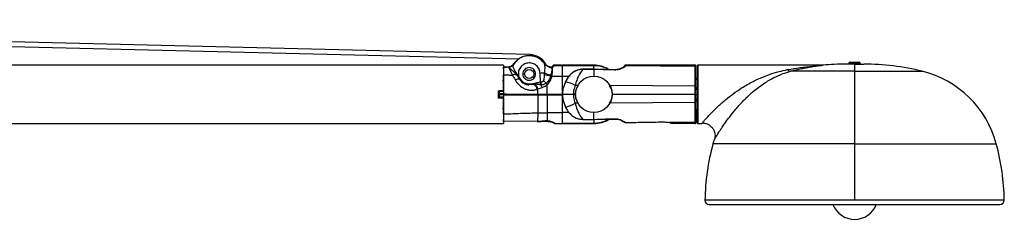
# Model space of a CAD drawing. Header units: millimetres. Extents: x 344 to 1211, y 459 to 1187.
# Tile 11 of 17: x 614 to 883, y 1131 to 1186. Entities that reach past the tile are written whole.
import ezdxf

# ---------------------------------------------------------------- set-up
doc = ezdxf.new("R2010")
doc.units = ezdxf.units.MM
doc.header["$LTSCALE"] = 5

msp = doc.modelspace()

# ---------------------------------------------------------------- linework, layer by layer
at = {"color": 7, "linetype": 'Continuous', "lineweight": 25}
for p, q in [((753.38, 1176.23), (361.34, 1185.81)), ((363.57, 1184.55), (750.49, 1175.1)), ((753.38, 1176.23), (753.37, 1175.93)), ((746.25, 1173.33), (436.25, 1173.33)), ((747.63, 1172.88), (746.21, 1172.8)), ((746.25, 1173.33), (746.25, 1166.33)), ((747.62, 1172.86), (747.71, 1172.87)), ((748.75, 1173.32), (749.12, 1173.75)), ((749.03, 1173.6), (748.8, 1173.35)), ((748.96, 1173.39), (749.05, 1173.64)), ((757.18, 1174.03), (757.65, 1173.54)), ((757.41, 1173.76), (757.32, 1173.8)), ((757.65, 1173.54), (759.01, 1172.7)), ((759.65, 1173.07), (759.62, 1172.96)), ((759.66, 1173.1), (759.65, 1173.09)), ((759.65, 1173.09), (759.65, 1173.07)), ((759.81, 1173.24), (759.77, 1173.23)), ((760.07, 1173.33), (759.99, 1173.31)), ((761.98, 1173.33), (760.06, 1173.33)), ((760.07, 1173.33), (760.06, 1173.33)), ((760.07, 1173.33), (762.25, 1173.33)), ((760.07, 1173.32), (760.07, 1173.33)), ((770.95, 1173.33), (762.25, 1173.33)), ((762.25, 1173.33), (762.25, 1173.32)), ((762.25, 1173.32), (762.25, 1173.29)), ((770.95, 1173.32), (762.25, 1173.32)), ((762.25, 1173.29), (770.95, 1173.29)), ((770.95, 1173.32), (770.95, 1173.33)), ((770.95, 1173.29), (770.95, 1173.32)), ((770.95, 1172.28), (770.95, 1173.29)), ((779.22, 1173.02), (779.22, 1172.88)), ((798.65, 1173.01), (779.67, 1173.16)), ((798.62, 1173.33), (779.68, 1173.33)), ((779.68, 1173.3), (779.68, 1173.32)), ((798.65, 1173.33), (798.62, 1173.33)), ((798.65, 1173.01), (798.65, 1173.33)), ((798.88, 1169.83), (798.85, 1173.13)), ((799.35, 1157.33), (799.35, 1173.33)), ((799.41, 1173.33), (799.41, 1157.33)), ((833.38, 1173.33), (799.41, 1173.33)), ((833.78, 1173.35), (833.72, 1173.35)), ((842.35, 1173.63), (839.85, 1173.63)), ((840.79, 1173.84), (840.78, 1173.63)), ((840.79, 1173.84), (842.35, 1173.84)), ((841.09, 1174.13), (842.35, 1174.13)), ((842.35, 1174.13), (842.35, 1173.84)), ((842.35, 1174.13), (843.61, 1174.13)), ((842.35, 1173.84), (842.35, 1173.63)), ((842.35, 1173.84), (843.91, 1173.84)), ((842.35, 1173.63), (842.35, 1171.67)), ((842.35, 1173.63), (844.85, 1173.63)), ((843.92, 1173.63), (843.91, 1173.84)), ((750.3, 1170.39), (750.07, 1170.74)), ((756.37, 1168.71), (756.25, 1171.1)), ((759.52, 1172.76), (759.56, 1172.77)), ((759.53, 1170.33), (762.25, 1170.32)), ((762.25, 1170.32), (762.25, 1165.42)), ((762.25, 1170.32), (764.18, 1170.32)), ((770.95, 1172.27), (767.94, 1172.27)), ((767.94, 1172.18), (767.94, 1172.27)), ((770.95, 1172.18), (767.94, 1172.18)), ((776.67, 1172.09), (770.95, 1172.26)), ((776.67, 1172.09), (774.84, 1172.14)), ((842.35, 1171.67), (824.79, 1171.67)), ((842.35, 1171.67), (842.35, 1151.78)), ((842.35, 1171.67), (860.86, 1171.67)), ((750.46, 1169.76), (750.38, 1169.9)), ((750.82, 1169.53), (750.64, 1169.86)), ((754.58, 1168.06), (753.11, 1167.94)), ((763.15, 1168.81), (762.53, 1167.04)), ((766.57, 1167.75), (765.84, 1167.75)), ((798.65, 1167.6), (775.34, 1167.73)), ((798.65, 1165.33), (798.65, 1167.6)), ((798.88, 1167.28), (798.88, 1169.83)), ((799.35, 1169.35), (799.3, 1169.34)), ((744.75, 1166.33), (746.25, 1166.33)), ((744.75, 1166.33), (744.75, 1164.33)), ((744.75, 1166.33), (744.75, 1164.33)), ((746.25, 1165.44), (745.05, 1165.44)), ((746.25, 1165.33), (745.05, 1165.33)), ((746.25, 1165.23), (745.05, 1165.23)), ((745.07, 1166.28), (745.07, 1166.1)), ((746.25, 1166.28), (745.07, 1166.28)), ((746.25, 1166.1), (745.07, 1166.1)), ((755.63, 1165.33), (758.18, 1165.33)), ((760.17, 1165.33), (762.25, 1165.33)), ((762.25, 1165.42), (762.25, 1165.33)), ((762.25, 1165.33), (762.25, 1165.24)), ((762.25, 1165.24), (762.25, 1160.34)), ((765.35, 1165.33), (762.35, 1165.33)), ((765.95, 1165.33), (765.35, 1165.33)), ((776.53, 1165.33), (775.95, 1165.33)), ((782.11, 1165.33), (776.53, 1165.33)), ((787.69, 1165.33), (782.11, 1165.33)), ((793.27, 1165.33), (787.69, 1165.33)), ((798.62, 1165.33), (793.27, 1165.33)), ((798.65, 1165.33), (798.62, 1165.33)), ((798.65, 1163.07), (798.65, 1165.33)), ((798.65, 1165.33), (798.85, 1165.33)), ((746.25, 1164.33), (744.75, 1164.33)), ((746.25, 1164.56), (745.07, 1164.56)), ((745.07, 1164.56), (745.07, 1164.38)), ((746.25, 1164.38), (745.07, 1164.38)), ((746.25, 1164.33), (746.25, 1157.33)), ((762.53, 1163.62), (763.15, 1161.85)), ((766.57, 1162.91), (765.84, 1162.91)), ((798.65, 1163.07), (775.34, 1162.94)), ((798.88, 1160.84), (798.88, 1163.38)), ((746.09, 1161.47), (746.13, 1161.43)), ((758.2, 1160.32), (762.25, 1160.34)), ((764.18, 1160.34), (762.25, 1160.34)), ((798.88, 1160.84), (798.85, 1157.53)), ((799.3, 1161.33), (799.35, 1161.32)), ((436.25, 1157.33), (746.25, 1157.33)), ((755.55, 1157.87), (746.25, 1157.98)), ((755.55, 1157.87), (746.25, 1157.98)), ((755.54, 1157.83), (757.5, 1157.95)), ((760.01, 1157.48), (760.04, 1157.46)), ((760.03, 1157.48), (760.06, 1157.45)), ((760.06, 1157.45), (760.08, 1157.43)), ((760.08, 1157.43), (760.1, 1157.42)), ((760.35, 1157.34), (760.37, 1157.34)), ((760.35, 1157.34), (762.25, 1157.34)), ((760.37, 1157.34), (760.36, 1157.34)), ((760.37, 1157.34), (760.36, 1157.34)), ((760.37, 1157.34), (762.25, 1157.34)), ((770.95, 1157.37), (762.25, 1157.37)), ((762.25, 1157.37), (762.25, 1157.34)), ((762.25, 1157.34), (770.95, 1157.34)), ((762.25, 1157.34), (770.95, 1157.34)), ((762.25, 1157.34), (762.25, 1157.34)), ((767.1, 1158.57), (767.98, 1158.41)), ((767.94, 1158.49), (770.95, 1158.49)), ((767.94, 1158.49), (767.94, 1158.4)), ((767.94, 1158.4), (770.96, 1158.4)), ((770.92, 1158.4), (776.67, 1158.58)), ((770.95, 1158.4), (770.95, 1157.37)), ((770.95, 1157.37), (770.95, 1157.34)), ((770.95, 1157.34), (770.95, 1157.34)), ((775.02, 1158.53), (776.67, 1158.58)), ((781.78, 1157.66), (789.63, 1157.77)), ((791.76, 1157.6), (791.69, 1157.6)), ((792.04, 1157.6), (791.76, 1157.6)), ((798.65, 1157.66), (792.04, 1157.6)), ((792.24, 1157.44), (792.52, 1157.33)), ((792.24, 1157.44), (792.52, 1157.33)), ((798.62, 1157.33), (792.52, 1157.33)), ((798.65, 1157.33), (798.62, 1157.33)), ((798.65, 1157.33), (798.65, 1157.66)), ((799.41, 1157.33), (800.51, 1157.33)), ((842.35, 1151.78), (803.56, 1151.78)), ((803.85, 1152.79), (804.06, 1153.14)), ((842.35, 1151.78), (842.35, 1136.33)), ((842.35, 1151.78), (881.15, 1151.78)), ((842.35, 1136.33), (801.36, 1136.33)), ((802.56, 1135.13), (882.14, 1135.13)), ((883.34, 1136.33), (842.35, 1136.33))]:
    msp.add_line(p, q, dxfattribs=at)
at = {"color": 7, "linetype": 'Continuous', "lineweight": 25, "flags": 128}
for points in [[(748.75, 1173.32), (748.75, 1173.33), (748.75, 1173.32)], [(756.24, 1174.94), (757, 1174.24), (757.17, 1174.03)], [(749.39, 1169.35), (749.61, 1169.44), (749.83, 1169.5), (750.03, 1169.55), (750.21, 1169.57), (750.36, 1169.57), (750.49, 1169.55), (750.59, 1169.5), (750.65, 1169.43)], [(750.46, 1169.76), (750.47, 1169.76), (750.48, 1169.76)], [(755.63, 1165.42), (757.06, 1165.42), (758.18, 1165.42)], [(755.63, 1165.24), (757.06, 1165.24), (758.18, 1165.24)], [(755.55, 1157.87), (755.55, 1157.83), (755.55, 1157.82), (755.55, 1157.83)], [(757.48, 1158.03), (757.49, 1157.97), (757.49, 1157.95), (757.49, 1157.95)], [(758.21, 1158.05), (758.19, 1157.99), (758.16, 1157.96), (758.14, 1157.96)], [(779.57, 1157.63), (779.57, 1157.61), (779.57, 1157.61)], [(789.63, 1157.78), (789.63, 1157.76), (789.63, 1157.76), (789.63, 1157.77)]]:
    msp.add_lwpolyline(points, dxfattribs=at)
at = {"color": 7, "linetype": 'Continuous', "lineweight": 25}
for centre, radius in [((753.25, 1170.93), 1.25), ((770.95, 1165.33), 5)]:
    msp.add_circle(centre, radius, dxfattribs=at)
for centre, radius, start, end in [((753.25, 1170.93), 5.3, 31.4136, 88.6006), ((747.96, 1174.35), 1.3, 307.6864, 326.8352), ((759.01, 1175.34), 2.26, 217.4173, 233.0007), ((760.06, 1172.79), 0.5, 89.9704, 164.9863), ((760.07, 1172.82), 0.5, 89.9575, 146.7489), ((770.95, 1165.33), 7.99, 60.2206, 90), ((770.95, 1165.33), 7.99, 60.433, 90), ((779.68, 1172.83), 0.5, 90, 157.6721), ((779.68, 1172.69), 0.499, 89.398, 156.8921), ((779.66, 1172.67), 0.493, 88.6602, 153.3641), ((798.65, 1172.81), 0.196, 1.7046, 90.6219), ((799.41, 1172.23), 1.1, 90, 93.2446), ((833.38, 1176.83), 3.5, 270.0003, 275.3101), ((839.85, 1107.22), 66.41, 90, 95.311), ((841.09, 1173.83), 0.3, 90, 178.01), ((843.61, 1173.83), 0.3, 1.99, 90), ((844.85, 1107.22), 66.41, 76.0497, 90), ((749.31, 1169.29), 1.45, 66.2828, 115.18), ((741.47, 1183.15), 15.52, 303.9605, 304.6896), ((773.1, 850.34), 321.2, 92.8016, 93.0077), ((760.25, 1182.22), 11.81, 255.9262, 264.682), ((760.95, 1180.82), 10.29, 249.7947, 260.1946), ((754.82, 1157.26), 13.9, 70.1886, 71.8191), ((824.88, 1172.8), 1.13, 217.7822, 265.3972), ((854.11, 1144.5), 28, 15.0818, 76.0497), ((739.62, 1188.9), 22, 299.5789, 300.0635), ((745.29, 1179.02), 10.99, 299.2195, 300.2596), ((555.53, 1177.57), 197.81, 357.2092, 357.2668), ((867.44, 1187.38), 114.51, 189.6192, 189.7109), ((753.01, 1166.09), 2.52, 15.1442, 51.5629), ((914.33, 1190.18), 161.05, 187.8118, 187.8798), ((753.1, 1166.1), 2.62, 15.6902, 49.6393), ((754.95, 1168.67), 1.42, 329.4035, 1.5519), ((754.46, 1168.65), 2.13, 339.6961, 1.3523), ((753.12, 1166), 3.85, 18.5994, 29.7789), ((751.14, 1163.22), 8.5, 37.528, 44.569), ((754.32, 1165.28), 4.74, 35.2341, 41.2075), ((760.65, 1158.5), 10.61, 60.7132, 76.4073), ((798.7, 1167.37), 0.226, 47.1438, 101.4104), ((799.38, 1169.83), 0.5, 180.5, 261.1867), ((744.9, 1161.56), 3.87, 87.7585, 90.7163), ((744.9, 1169.11), 3.88, 269.2854, 272.2377), ((745.07, 1166.08), 0.2, 90, 178.5), ((745.01, 1165.57), 0.533, 83.1872, 104.8752), ((745.01, 1165.09), 0.533, 255.1247, 276.8129), ((745.07, 1164.58), 0.2, 181.5, 270), ((760.65, 1172.17), 10.61, 283.5928, 299.2868), ((798.7, 1163.29), 0.226, 258.5896, 312.8556), ((799.38, 1160.83), 0.5, 98.8133, 179.5), ((760.34, 1157.87), 0.499, 225.0064, 270.0782), ((760.36, 1157.84), 0.499, 225.0059, 270.0883), ((770.95, 1165.33), 7.99, 270, 301.9985), ((770.95, 1165.33), 7.99, 270, 299.9202), ((779.53, 1158.08), 0.452, 228.5145, 275.0179), ((779.57, 1158.11), 0.5, 229.1642, 270.7864), ((798.65, 1157.85), 0.196, 269.3781, 358.294), ((798.65, 1157.53), 0.2, 270, 359.4998), ((799.41, 1158.43), 1.1, 266.7554, 270), ((865.35, 1135.13), 64, 164.9182, 178.9256), ((830.59, 1144.5), 28, 162.7676, 164.9182), ((819.35, 1135.13), 64, 1.0744, 15.0818), ((802.56, 1136.33), 1.2, 180, 270), ((842.35, 1137.44), 6.36, 201.2727, 338.7273), ((882.14, 1136.33), 1.2, 270, 0)]:
    msp.add_arc(centre, radius, start, end, dxfattribs=at)
for points, knots in [([(757.22, 1173.97), (756.94, 1174.29), (756.39, 1174.91), (755.32, 1175.53), (754.2, 1175.89), (753.05, 1175.97), (751.92, 1175.8), (750.83, 1175.36), (749.81, 1174.65), (749.3, 1173.98), (749.05, 1173.64)], [0, 0, 0, 0, 0.131764, 0.259021, 0.381768, 0.500002, 0.615878, 0.737838, 0.865881, 1, 1, 1, 1]), ([(746.24, 1172.33), (746.24, 1172.37), (746.24, 1172.45), (746.25, 1172.56), (746.25, 1172.66), (746.25, 1172.74), (746.25, 1172.8), (746.25, 1172.82), (746.25, 1172.82), (746.25, 1172.8), (746.25, 1172.79)], [0, 0, 0, 0, 0.121564, 0.243615, 0.36907, 0.495865, 0.622878, 0.750228, 0.875194, 1, 1, 1, 1]), ([(746.25, 1172.79), (746.5, 1172.8), (746.96, 1172.83), (747.42, 1172.85), (747.62, 1172.86)], [0, 0, 0, 0, 0.550285, 1, 1, 1, 1]), ([(747.62, 1172.86), (747.62, 1172.87), (747.62, 1172.89), (747.62, 1172.9), (747.62, 1172.88), (747.62, 1172.87)], [0, 0, 0, 0, 0.364533, 0.760784, 1, 1, 1, 1]), ([(747.62, 1172.86), (747.66, 1172.78), (747.7, 1172.69), (747.75, 1172.57), (747.76, 1172.55), (747.76, 1172.55), (747.76, 1172.55), (747.76, 1172.55), (747.76, 1172.55), (747.76, 1172.54), (747.77, 1172.52), (747.84, 1172.35), (748.08, 1171.82), (748.45, 1171.1), (748.7, 1170.6)], [0, 0, 0, 0, 0.16742, 0.200994, 0.204144, 0.204932, 0.205109, 0.205121, 0.2052, 0.205839, 0.210923, 0.250293, 0.479491, 1, 1, 1, 1]), ([(748.76, 1173.33), (748.6, 1173.21), (748.36, 1173.03), (747.99, 1172.91), (747.8, 1172.9), (747.7, 1172.89)], [0, 0, 0, 0, 0.513839, 0.756635, 1, 1, 1, 1]), ([(747.71, 1172.87), (747.8, 1172.87), (747.99, 1172.88), (748.37, 1173), (748.6, 1173.19), (748.75, 1173.32)], [0, 0, 0, 0, 0.243738, 0.487719, 1, 1, 1, 1]), ([(747.71, 1172.87), (747.71, 1172.88), (747.71, 1172.9), (747.71, 1172.9), (747.71, 1172.88), (747.71, 1172.87)], [0, 0, 0, 0, 0.335411, 0.700589, 1, 1, 1, 1]), ([(749.9, 1170.62), (749.67, 1170.88), (749.22, 1171.38), (748.49, 1171.96), (747.94, 1172.47), (747.79, 1172.73), (747.71, 1172.87)], [0, 0, 0, 0, 0.252114, 0.484327, 0.727721, 1, 1, 1, 1]), ([(748.93, 1173.41), (748.91, 1173.4), (748.86, 1173.38), (748.78, 1173.33), (748.74, 1173.31)], [0, 0, 0, 0, 0.476819, 1, 1, 1, 1]), ([(750.07, 1170.74), (749.85, 1171.04), (749.43, 1171.63), (748.97, 1172.44), (748.81, 1173.03), (748.93, 1173.3), (748.96, 1173.39)], [0, 0, 0, 0, 0.315874, 0.609844, 0.875096, 1, 1, 1, 1]), ([(756.25, 1171.1), (756.17, 1171.51), (756.03, 1172.32), (755.23, 1173.3), (754.14, 1173.9), (752.89, 1174.01), (751.7, 1173.61), (750.77, 1172.77), (750.22, 1171.63), (750.27, 1170.8), (750.3, 1170.39)], [0, 0, 0, 0, 0.124957, 0.25, 0.375016, 0.500012, 0.624999, 0.749988, 0.874982, 1, 1, 1, 1]), ([(757.22, 1173.97), (757.29, 1173.84), (757.44, 1173.55), (757.5, 1172.86), (757.49, 1172.04), (757.43, 1171.46), (757.4, 1171.16)], [0, 0, 0, 0, 0.226449, 0.487068, 0.726964, 1, 1, 1, 1]), ([(759.04, 1172.78), (758.79, 1172.87), (758.29, 1173.06), (757.86, 1173.38), (757.64, 1173.54)], [0, 0, 0, 0, 0.489617, 1, 1, 1, 1]), ([(759.34, 1172.81), (759.29, 1172.79), (759.2, 1172.76), (759.09, 1172.78), (759.03, 1172.79)], [0, 0, 0, 0, 0.478898, 1, 1, 1, 1]), ([(759.56, 1172.77), (759.54, 1172.78), (759.49, 1172.81), (759.43, 1172.83), (759.36, 1172.82), (759.33, 1172.79), (759.31, 1172.78)], [0, 0, 0, 0, 0.22541, 0.470677, 0.731192, 1, 1, 1, 1]), ([(759.52, 1172.76), (759.5, 1172.77), (759.45, 1172.8), (759.39, 1172.82), (759.35, 1172.81), (759.34, 1172.8)], [0, 0, 0, 0, 0.3327205, 0.6898685, 1, 1, 1, 1]), ([(760.04, 1173.17), (759.98, 1173.17), (759.87, 1173.16), (759.72, 1173.08), (759.6, 1172.96), (759.57, 1172.87), (759.55, 1172.82)], [0, 0, 0, 0, 0.261807, 0.525189, 0.774924, 1, 1, 1, 1]), ([(759.55, 1172.82), (759.56, 1172.85), (759.58, 1172.9), (759.58, 1172.92), (759.58, 1172.92)], [0, 0, 0, 0, 0.562141, 1, 1, 1, 1]), ([(759.56, 1172.77), (759.63, 1172.8), (759.76, 1172.87), (759.91, 1172.98), (760.01, 1173.09), (760.03, 1173.15), (760.04, 1173.17)], [0, 0, 0, 0, 0.237907, 0.499324, 0.763721, 1, 1, 1, 1]), ([(759.58, 1172.92), (759.58, 1172.93), (759.58, 1172.94), (759.59, 1172.95), (759.59, 1172.95)], [0, 0, 0, 0, 0.55668, 1, 1, 1, 1]), ([(760.08, 1173.33), (760.02, 1173.32), (759.91, 1173.31), (759.82, 1173.25), (759.77, 1173.22)], [0, 0, 0, 0, 0.486052, 1, 1, 1, 1]), ([(760.04, 1173.17), (760.05, 1173.21), (760.06, 1173.27), (760.06, 1173.29), (760.06, 1173.29)], [0, 0, 0, 0, 0.561517, 1, 1, 1, 1]), ([(760.06, 1173.29), (760.06, 1173.3), (760.07, 1173.31), (760.07, 1173.32), (760.07, 1173.32)], [0, 0, 0, 0, 0.56067, 1, 1, 1, 1]), ([(760.06, 1173.29), (760.47, 1173.29), (761.2, 1173.29), (761.93, 1173.29), (762.25, 1173.29)], [0, 0, 0, 0, 0.560057, 1, 1, 1, 1]), ([(760.07, 1173.32), (760.48, 1173.32), (761.2, 1173.32), (761.93, 1173.32), (762.25, 1173.32)], [0, 0, 0, 0, 0.560007, 1, 1, 1, 1]), ([(762.25, 1173.29), (762.25, 1173.24), (762.25, 1173.13), (762.25, 1172.67), (762.25, 1172.28), (762.25, 1172.11), (762.25, 1171.79), (762.25, 1171.28), (762.25, 1170.7), (762.25, 1170.32)], [0, 0, 0, 0, 0.249519, 0.485822, 0.499485, 0.617799, 0.625038, 0.750411, 1, 1, 1, 1]), ([(770.95, 1173.29), (771.97, 1173.2), (773.42, 1173.07), (774.67, 1172.35), (775.04, 1172.14)], [0, 0, 0, 0, 0.702935, 1, 1, 1, 1]), ([(779.21, 1172.89), (779.19, 1172.87), (779.15, 1172.85), (778.69, 1172.56), (778.01, 1172.27), (777.28, 1172.1), (776.86, 1172.1), (776.65, 1172.09)], [0, 0, 0, 0, 0.184515, 0.427694, 0.701344, 0.847378, 1, 1, 1, 1]), ([(779.67, 1173.16), (779.63, 1173.11), (779.54, 1172.98), (779.11, 1172.68), (778.55, 1172.39), (777.97, 1172.16), (777.32, 1172.01), (776.88, 1172), (776.67, 1172)], [0, 0, 0, 0, 0.184675, 0.420781, 0.566658, 0.725174, 0.869479, 1, 1, 1, 1]), ([(779.19, 1172.89), (779.2, 1172.93), (779.21, 1173.04), (779.29, 1173.12), (779.33, 1173.17)], [0, 0, 0, 0, 0.404544, 1, 1, 1, 1]), ([(779.69, 1173.33), (779.59, 1173.31), (779.39, 1173.26), (779.27, 1173.01), (779.22, 1172.88)], [0, 0, 0, 0, 0.500892, 1, 1, 1, 1]), ([(779.5, 1173.29), (779.44, 1173.26), (779.32, 1173.2), (779.25, 1173.08), (779.22, 1173.02)], [0, 0, 0, 0, 0.501353, 1, 1, 1, 1]), ([(779.68, 1173.33), (779.65, 1173.33), (779.59, 1173.33), (779.5, 1173.3), (779.41, 1173.26), (779.36, 1173.21), (779.33, 1173.19)], [0, 0, 0, 0, 0.217339, 0.469303, 0.731839, 1, 1, 1, 1]), ([(779.68, 1173.19), (779.68, 1173.19), (779.68, 1173.18), (779.68, 1173.17), (779.67, 1173.16)], [0, 0, 0, 0, 0.560014, 1, 1, 1, 1]), ([(779.68, 1173.33), (779.68, 1173.32), (779.68, 1173.31), (779.68, 1173.23), (779.68, 1173.19)], [0, 0, 0, 0, 0.560434, 1, 1, 1, 1]), ([(798.85, 1173.13), (798.85, 1173.15), (798.84, 1173.19), (798.82, 1173.24), (798.79, 1173.27), (798.76, 1173.3), (798.71, 1173.32), (798.67, 1173.32), (798.65, 1173.33)], [0, 0, 0, 0, 0.239336, 0.368279, 0.499991, 0.631705, 0.760651, 1, 1, 1, 1]), ([(798.65, 1167.6), (798.65, 1168.22), (798.66, 1169.47), (798.66, 1171.04), (798.66, 1172.31), (798.65, 1172.77), (798.65, 1173.01)], [0, 0, 0, 0, 0.250006, 0.500021, 0.750025, 1, 1, 1, 1]), ([(798.85, 1172.82), (798.85, 1172.92), (798.85, 1173.1), (798.85, 1173.12), (798.85, 1173.13)], [0, 0, 0, 0, 0.56004, 1, 1, 1, 1]), ([(798.85, 1167.54), (798.85, 1168.14), (798.85, 1169.44), (798.85, 1170.99), (798.85, 1172.19), (798.85, 1172.61), (798.85, 1172.82)], [0, 0, 0, 0, 0.2453202, 0.5324912, 0.7664525, 1, 1, 1, 1]), ([(823.99, 1172.11), (826.29, 1172.49), (829.23, 1172.97), (832.3, 1173.25), (833.11, 1173.31), (833.35, 1173.33), (833.37, 1173.33), (833.38, 1173.33)], [0, 0, 0, 0, 0.687734, 0.882548, 0.950525, 0.977055, 1, 1, 1, 1]), ([(824.79, 1171.67), (825.43, 1171.84), (826.54, 1172.13), (828.03, 1172.45), (829.24, 1172.69), (830.29, 1172.88), (831.31, 1173.04), (832.21, 1173.17), (832.89, 1173.26), (833.3, 1173.3), (833.53, 1173.33), (833.68, 1173.34), (833.7, 1173.35), (833.71, 1173.35)], [0, 0, 0, 0, 0.195368, 0.3369848, 0.4518803, 0.5672367, 0.6650579, 0.7719969, 0.8619111, 0.9011571, 0.9373712, 0.9700529, 1, 1, 1, 1]), ([(833.78, 1173.35), (833.75, 1173.35), (833.68, 1173.34), (833.49, 1173.33), (833.3, 1173.32), (833.17, 1173.32)], [0, 0, 0, 0, 0.267495, 0.521455, 1, 1, 1, 1]), ([(746.25, 1170.71), (746.71, 1170.68), (747.52, 1170.65), (748.34, 1170.61), (748.7, 1170.6)], [0, 0, 0, 0, 0.560335, 1, 1, 1, 1]), ([(748.7, 1170.6), (748.82, 1170.38), (749.05, 1169.98), (749.29, 1169.54), (749.39, 1169.35)], [0, 0, 0, 0, 0.553747, 1, 1, 1, 1]), ([(749.9, 1170.62), (749.9, 1170.62), (749.92, 1170.63), (749.96, 1170.66), (750.01, 1170.69), (750.05, 1170.72), (750.07, 1170.74)], [0, 0, 0, 0, 0.242057, 0.5, 0.757943, 1, 1, 1, 1]), ([(750.14, 1170.28), (750.09, 1170.34), (750.02, 1170.46), (749.93, 1170.57), (749.9, 1170.62)], [0, 0, 0, 0, 0.54312, 1, 1, 1, 1]), ([(750.38, 1169.9), (750.34, 1169.96), (750.27, 1170.09), (750.18, 1170.21), (750.14, 1170.28)], [0, 0, 0, 0, 0.440564, 1, 1, 1, 1]), ([(750.64, 1169.86), (750.57, 1169.96), (750.47, 1170.15), (750.35, 1170.32), (750.3, 1170.39)], [0, 0, 0, 0, 0.5939534, 1, 1, 1, 1]), ([(755, 1170.93), (754.97, 1171.16), (754.92, 1171.62), (754.52, 1172.2), (753.94, 1172.59), (753.25, 1172.73), (752.56, 1172.59), (751.98, 1172.2), (751.58, 1171.62), (751.53, 1171.16), (751.5, 1170.93)], [0, 0, 0, 0, 0.125001, 0.250001, 0.375001, 0.5, 0.624999, 0.749999, 0.874999, 1, 1, 1, 1]), ([(751.5, 1170.93), (751.53, 1170.7), (751.58, 1170.24), (751.98, 1169.66), (752.56, 1169.27), (753.25, 1169.14), (753.94, 1169.27), (754.52, 1169.66), (754.92, 1170.24), (754.97, 1170.7), (755, 1170.93)], [0, 0, 0, 0, 0.125001, 0.250001, 0.375001, 0.5, 0.624999, 0.749999, 0.874999, 1, 1, 1, 1]), ([(757.38, 1170.77), (757.37, 1170.52), (757.35, 1170.16), (757.3, 1169.71), (757.26, 1169.42), (757.22, 1169.26), (757.2, 1169.19)], [0, 0, 0, 0, 0.454395, 0.68115, 0.853028, 1, 1, 1, 1]), ([(757.4, 1171.16), (757.39, 1171.08), (757.39, 1170.95), (757.38, 1170.82), (757.38, 1170.77)], [0, 0, 0, 0, 0.562262, 1, 1, 1, 1]), ([(759.16, 1170.46), (759, 1170.02), (758.73, 1169.21), (758.14, 1168.65), (757.88, 1168.4)], [0, 0, 0, 0, 0.556834, 1, 1, 1, 1]), ([(758.19, 1168.01), (758.48, 1168.33), (759.08, 1168.99), (759.38, 1169.87), (759.53, 1170.33)], [0, 0, 0, 0, 0.478587, 1, 1, 1, 1]), ([(759.01, 1172.7), (759.02, 1172.72), (759.03, 1172.76), (759.03, 1172.79), (759.03, 1172.78), (759.03, 1172.78)], [0, 0, 0, 0, 0.404665, 0.856434, 1, 1, 1, 1]), ([(759.01, 1172.7), (759.05, 1172.69), (759.13, 1172.67), (759.27, 1172.67), (759.4, 1172.7), (759.48, 1172.74), (759.52, 1172.76)], [0, 0, 0, 0, 0.214754, 0.449858, 0.710446, 1, 1, 1, 1]), ([(759.2, 1170.67), (759.19, 1170.64), (759.18, 1170.56), (759.16, 1170.49), (759.16, 1170.46)], [0, 0, 0, 0, 0.56801, 1, 1, 1, 1]), ([(759.52, 1172.76), (759.51, 1172.44), (759.49, 1171.87), (759.29, 1171.05), (759.2, 1170.67)], [0, 0, 0, 0, 0.545593, 1, 1, 1, 1]), ([(759.53, 1170.33), (759.56, 1170.72), (759.6, 1171.38), (759.6, 1172.21), (759.57, 1172.57), (759.56, 1172.77)], [0, 0, 0, 0, 0.404902, 0.677638, 1, 1, 1, 1]), ([(767.98, 1172.26), (767.45, 1172.2), (766.38, 1172.08), (765.01, 1171.24), (763.89, 1170.14), (763.39, 1169.23), (763.14, 1168.78)], [0, 0, 0, 0, 0.254824, 0.505368, 0.753522, 1, 1, 1, 1]), ([(767.94, 1172.18), (767.6, 1172.16), (766.97, 1172.13), (765.92, 1171.77), (764.87, 1171.12), (763.86, 1170.09), (763.39, 1169.24), (763.15, 1168.81)], [0, 0, 0, 0, 0.166138, 0.305981, 0.532727, 0.759208, 1, 1, 1, 1]), ([(767.94, 1172.18), (767.52, 1171.61), (766.89, 1170.78), (766.22, 1169.14), (765.98, 1168.23), (765.84, 1167.75)], [0, 0, 0, 0, 0.4976207, 0.7328957, 1, 1, 1, 1]), ([(770.95, 1172.18), (770.95, 1172.2), (770.95, 1172.24), (770.95, 1172.27), (770.95, 1172.26), (770.95, 1172.26)], [0, 0, 0, 0, 0.3502745, 0.7005491, 1, 1, 1, 1]), ([(770.95, 1172.18), (770.95, 1171.8), (770.95, 1171.25), (770.95, 1170.47), (770.95, 1170.23)], [0, 0, 0, 0, 0.686977, 1, 1, 1, 1]), ([(776.67, 1172), (775.61, 1172.03), (773.7, 1172.09), (771.79, 1172.15), (770.95, 1172.18)], [0, 0, 0, 0, 0.558764, 1, 1, 1, 1]), ([(776.67, 1172), (776.67, 1172.02), (776.67, 1172.06), (776.67, 1172.09), (776.67, 1172.1), (776.67, 1172.09), (776.67, 1172.09)], [0, 0, 0, 0, 0.296614, 0.628943, 0.990217, 1, 1, 1, 1]), ([(776.67, 1172), (776.67, 1172.02), (776.67, 1172.06), (776.67, 1172.09), (776.67, 1172.1), (776.67, 1172.09), (776.67, 1172.09)], [0, 0, 0, 0, 0.29658, 0.628874, 0.990119, 1, 1, 1, 1]), ([(800.67, 1157.53), (800.75, 1157.61), (800.91, 1157.81), (801.42, 1158.39), (802.41, 1159.5), (803.7, 1160.85), (805.08, 1162.16), (806.04, 1163.03), (807.37, 1164.17), (809.16, 1165.57), (811.14, 1166.93), (812.97, 1168.04), (814.58, 1168.91), (816.6, 1169.87), (818.96, 1170.8), (821.53, 1171.6), (823.21, 1171.94), (823.99, 1172.11)], [0, 0, 0, 0, 0.036217, 0.08396, 0.134324, 0.245158, 0.285941, 0.328769, 0.373741, 0.45694, 0.546877, 0.605587, 0.665659, 0.727144, 0.827532, 0.919716, 1, 1, 1, 1]), ([(804.06, 1153.14), (804.08, 1153.19), (804.15, 1153.3), (804.58, 1154), (805.09, 1154.82), (805.68, 1155.73), (806.29, 1156.63), (807.1, 1157.79), (808.23, 1159.33), (809.48, 1160.9), (810.67, 1162.27), (811.63, 1163.31), (812.61, 1164.3), (813.63, 1165.27), (814.79, 1166.29), (816.22, 1167.43), (818.23, 1168.83), (820.55, 1170.13), (822.85, 1171.1), (824.22, 1171.5), (824.79, 1171.67)], [0, 0, 0, 0, 0.036329, 0.090357, 0.148204, 0.185909, 0.227208, 0.272026, 0.334647, 0.414272, 0.456975, 0.499434, 0.541678, 0.583716, 0.626922, 0.683444, 0.753161, 0.859292, 0.941488, 1, 1, 1, 1]), ([(745.92, 1169.15), (745.96, 1169.16), (746.04, 1169.17), (746.14, 1169.23), (746.21, 1169.33), (746.22, 1169.41), (746.22, 1169.45)], [0, 0, 0, 0, 0.249198, 0.499877, 0.750615, 1, 1, 1, 1]), ([(746.14, 1169.23), (746.12, 1169.21), (746.1, 1169.19), (746.06, 1169.17), (746.04, 1169.17)], [0, 0, 0, 0, 0.54373, 1, 1, 1, 1]), ([(746.11, 1169.22), (746.12, 1169.23), (746.15, 1169.24), (746.18, 1169.29), (746.22, 1169.35), (746.22, 1169.41), (746.23, 1169.45)], [0, 0, 0, 0, 0.11628, 0.348841, 0.576613, 1, 1, 1, 1]), ([(746.14, 1169.13), (746.15, 1169.15), (746.18, 1169.18), (746.21, 1169.23), (746.23, 1169.29), (746.23, 1169.33), (746.23, 1169.35)], [0, 0, 0, 0, 0.259907, 0.515847, 0.763585, 1, 1, 1, 1]), ([(746.14, 1169.05), (746.14, 1169.05), (746.17, 1169.07), (746.21, 1169.12), (746.22, 1169.17), (746.23, 1169.2)], [0, 0, 0, 0, 0.013478, 0.506739, 1, 1, 1, 1]), ([(746.21, 1169.12), (746.21, 1169.15), (746.21, 1169.22), (746.21, 1169.26), (746.21, 1169.28)], [0, 0, 0, 0, 0.500344, 1, 1, 1, 1]), ([(746.23, 1169.2), (746.23, 1169.24), (746.23, 1169.31), (746.23, 1169.39), (746.23, 1169.44), (746.23, 1169.45), (746.23, 1169.45)], [0, 0, 0, 0, 0.249337, 0.499875, 0.750899, 1, 1, 1, 1]), ([(749.39, 1169.35), (749.66, 1168.92), (750.21, 1168.05), (751.33, 1167.15), (752.44, 1166.66), (753.45, 1166.46), (754.5, 1166.48), (755.14, 1166.66), (755.44, 1166.75)], [0, 0, 0, 0, 0.212882, 0.432404, 0.55751, 0.707209, 0.862394, 1, 1, 1, 1]), ([(750.46, 1169.76), (750.5, 1169.7), (750.56, 1169.59), (750.62, 1169.48), (750.65, 1169.43)], [0, 0, 0, 0, 0.5572657, 1, 1, 1, 1]), ([(750.65, 1169.43), (750.76, 1169.26), (750.98, 1168.92), (751.53, 1168.44), (752.26, 1168.05), (752.8, 1167.98), (753.11, 1167.94)], [0, 0, 0, 0, 0.216466, 0.427163, 0.683518, 1, 1, 1, 1]), ([(753.12, 1168.13), (752.86, 1168.17), (752.34, 1168.24), (751.48, 1168.66), (751.07, 1169.2), (750.82, 1169.53)], [0, 0, 0, 0, 0.280592, 0.561186, 1, 1, 1, 1]), ([(754.55, 1168.24), (754.33, 1168.21), (753.86, 1168.13), (753.38, 1168.13), (753.12, 1168.13)], [0, 0, 0, 0, 0.452814, 1, 1, 1, 1]), ([(754.77, 1168.29), (754.73, 1168.28), (754.65, 1168.27), (754.58, 1168.25), (754.55, 1168.24)], [0, 0, 0, 0, 0.549902, 1, 1, 1, 1]), ([(754.8, 1168.1), (754.76, 1168.09), (754.68, 1168.08), (754.61, 1168.07), (754.58, 1168.06)], [0, 0, 0, 0, 0.549408, 1, 1, 1, 1]), ([(756.37, 1168.71), (756.02, 1168.64), (755.48, 1168.52), (754.96, 1168.35), (754.77, 1168.29)], [0, 0, 0, 0, 0.64585, 1, 1, 1, 1]), ([(756.17, 1167.95), (755.97, 1168), (755.64, 1168.07), (755.19, 1168.13), (754.93, 1168.11), (754.8, 1168.1)], [0, 0, 0, 0, 0.452847, 0.710631, 1, 1, 1, 1]), ([(756.46, 1167.91), (756.4, 1167.91), (756.31, 1167.92), (756.21, 1167.94), (756.17, 1167.95)], [0, 0, 0, 0, 0.608777, 1, 1, 1, 1]), ([(756.6, 1168.7), (756.55, 1168.7), (756.48, 1168.71), (756.4, 1168.71), (756.37, 1168.71)], [0, 0, 0, 0, 0.589986, 1, 1, 1, 1]), ([(757.88, 1168.4), (757.73, 1168.3), (757.48, 1168.12), (757, 1167.94), (756.67, 1167.92), (756.46, 1167.91)], [0, 0, 0, 0, 0.362731, 0.606069, 1, 1, 1, 1]), ([(757.2, 1169.19), (757.17, 1169.11), (757.12, 1168.99), (757.03, 1168.85), (756.92, 1168.76), (756.78, 1168.7), (756.66, 1168.7), (756.6, 1168.7)], [0, 0, 0, 0, 0.27508, 0.458701, 0.601728, 0.769333, 1, 1, 1, 1]), ([(756.77, 1167.22), (757.06, 1167.34), (757.56, 1167.54), (758, 1167.87), (758.19, 1168.01)], [0, 0, 0, 0, 0.571292, 1, 1, 1, 1]), ([(758.18, 1165.42), (758.18, 1165.91), (758.18, 1166.77), (758.19, 1167.64), (758.19, 1168.01)], [0, 0, 0, 0, 0.5648285, 1, 1, 1, 1]), ([(765.84, 1167.75), (765.7, 1167.36), (765.41, 1166.58), (765.37, 1165.75), (765.35, 1165.33)], [0, 0, 0, 0, 0.4968139, 1, 1, 1, 1]), ([(765.95, 1165.33), (765.99, 1165.81), (766.07, 1166.68), (766.5, 1167.42), (766.69, 1167.75)], [0, 0, 0, 0, 0.55966, 1, 1, 1, 1]), ([(775.18, 1167.73), (775.43, 1167.3), (775.86, 1166.56), (775.92, 1165.7), (775.95, 1165.33)], [0, 0, 0, 0, 0.573018, 1, 1, 1, 1]), ([(798.85, 1165.33), (798.85, 1165.75), (798.85, 1166.5), (798.85, 1167.22), (798.85, 1167.54)], [0, 0, 0, 0, 0.559987, 1, 1, 1, 1]), ([(744.87, 1166.09), (744.87, 1165.97), (744.86, 1165.75), (744.85, 1165.54), (744.85, 1165.44)], [0, 0, 0, 0, 0.542844, 1, 1, 1, 1]), ([(744.85, 1165.44), (744.85, 1165.42), (744.85, 1165.38), (744.85, 1165.35), (744.85, 1165.33)], [0, 0, 0, 0, 0.572986, 1, 1, 1, 1]), ([(744.85, 1165.33), (744.85, 1165.31), (744.85, 1165.28), (744.85, 1165.24), (744.85, 1165.23)], [0, 0, 0, 0, 0.5497037, 1, 1, 1, 1]), ([(744.85, 1165.33), (744.85, 1165.33), (744.85, 1165.33), (744.88, 1165.33), (744.91, 1165.33), (744.95, 1165.33), (745, 1165.33), (745.03, 1165.33), (745.05, 1165.33)], [0, 0, 0, 0, 0.158634, 0.384988, 0.52386, 0.676229, 0.83709, 1, 1, 1, 1]), ([(744.85, 1165.23), (744.86, 1165.1), (744.86, 1164.89), (744.87, 1164.67), (744.87, 1164.58)], [0, 0, 0, 0, 0.559616, 1, 1, 1, 1]), ([(745.07, 1166.1), (745.07, 1165.98), (745.06, 1165.76), (745.05, 1165.54), (745.05, 1165.44)], [0, 0, 0, 0, 0.54285, 1, 1, 1, 1]), ([(745.05, 1165.44), (745.05, 1165.42), (745.05, 1165.38), (745.05, 1165.35), (745.05, 1165.33)], [0, 0, 0, 0, 0.5722492, 1, 1, 1, 1]), ([(745.05, 1165.33), (745.05, 1165.31), (745.05, 1165.28), (745.05, 1165.24), (745.05, 1165.23)], [0, 0, 0, 0, 0.550211, 1, 1, 1, 1]), ([(745.05, 1165.23), (745.06, 1165.1), (745.06, 1164.88), (745.07, 1164.66), (745.07, 1164.56)], [0, 0, 0, 0, 0.559565, 1, 1, 1, 1]), ([(746.25, 1166.1), (746.25, 1165.98), (746.25, 1165.76), (746.25, 1165.53), (746.25, 1165.44)], [0, 0, 0, 0, 0.559993, 1, 1, 1, 1]), ([(746.25, 1165.44), (748.06, 1165.43), (751.29, 1165.43), (754.3, 1165.42), (755.63, 1165.42)], [0, 0, 0, 0, 0.559674, 1, 1, 1, 1]), ([(746.25, 1165.44), (746.25, 1165.42), (746.25, 1165.38), (746.25, 1165.35), (746.25, 1165.33)], [0, 0, 0, 0, 0.56, 1, 1, 1, 1]), ([(746.25, 1165.33), (746.25, 1165.31), (746.25, 1165.28), (746.25, 1165.24), (746.25, 1165.23)], [0, 0, 0, 0, 0.56, 1, 1, 1, 1]), ([(746.25, 1165.33), (746.83, 1165.33), (747.87, 1165.33), (748.9, 1165.33), (749.35, 1165.33)], [0, 0, 0, 0, 0.559977, 1, 1, 1, 1]), ([(746.25, 1165.23), (748.06, 1165.23), (751.29, 1165.24), (754.3, 1165.24), (755.63, 1165.24)], [0, 0, 0, 0, 0.559674, 1, 1, 1, 1]), ([(746.25, 1165.23), (746.25, 1165.1), (746.25, 1164.88), (746.25, 1164.66), (746.25, 1164.56)], [0, 0, 0, 0, 0.559989, 1, 1, 1, 1]), ([(749.35, 1165.33), (749.67, 1165.33), (750.24, 1165.33), (750.8, 1165.33), (751.05, 1165.33)], [0, 0, 0, 0, 0.559995, 1, 1, 1, 1]), ([(751.05, 1165.33), (751.92, 1165.33), (753.49, 1165.33), (754.97, 1165.33), (755.62, 1165.33)], [0, 0, 0, 0, 0.5599448, 1, 1, 1, 1]), ([(755.44, 1166.75), (755.48, 1166.76), (755.54, 1166.78), (755.6, 1166.8), (755.62, 1166.81)], [0, 0, 0, 0, 0.5590964, 1, 1, 1, 1]), ([(755.63, 1165.24), (755.62, 1164.28), (755.62, 1162.6), (755.59, 1160.97), (755.59, 1160.27)], [0, 0, 0, 0, 0.569127, 1, 1, 1, 1]), ([(755.62, 1166.81), (755.84, 1166.89), (756.22, 1167.03), (756.6, 1167.16), (756.77, 1167.22)], [0, 0, 0, 0, 0.563884, 1, 1, 1, 1]), ([(755.63, 1165.42), (755.63, 1165.68), (755.63, 1166.15), (755.62, 1166.61), (755.62, 1166.81)], [0, 0, 0, 0, 0.563453, 1, 1, 1, 1]), ([(755.62, 1165.33), (755.62, 1165.33), (755.63, 1165.33), (755.63, 1165.33), (755.63, 1165.33)], [0, 0, 0, 0, 0.56, 1, 1, 1, 1]), ([(755.63, 1165.33), (755.63, 1165.35), (755.63, 1165.38), (755.63, 1165.41), (755.63, 1165.42)], [0, 0, 0, 0, 0.5592258, 1, 1, 1, 1]), ([(755.63, 1165.33), (755.63, 1165.32), (755.63, 1165.28), (755.63, 1165.25), (755.63, 1165.24)], [0, 0, 0, 0, 0.5592258, 1, 1, 1, 1]), ([(758.18, 1165.33), (758.18, 1165.35), (758.18, 1165.38), (758.18, 1165.41), (758.18, 1165.42)], [0, 0, 0, 0, 0.559387, 1, 1, 1, 1]), ([(758.18, 1165.42), (758.84, 1165.42), (760.15, 1165.42), (761.55, 1165.42), (762.25, 1165.42)], [0, 0, 0, 0, 0.500116, 1, 1, 1, 1]), ([(758.18, 1165.33), (758.18, 1165.32), (758.18, 1165.29), (758.18, 1165.26), (758.18, 1165.24)], [0, 0, 0, 0, 0.559387, 1, 1, 1, 1]), ([(758.18, 1165.33), (758.22, 1165.33), (758.29, 1165.33), (758.35, 1165.33), (758.38, 1165.33)], [0, 0, 0, 0, 0.5599995, 1, 1, 1, 1]), ([(758.18, 1165.24), (758.18, 1164.31), (758.18, 1162.66), (758.2, 1161.02), (758.2, 1160.32)], [0, 0, 0, 0, 0.567461, 1, 1, 1, 1]), ([(758.18, 1165.24), (758.84, 1165.24), (760.15, 1165.24), (761.55, 1165.24), (762.25, 1165.24)], [0, 0, 0, 0, 0.500116, 1, 1, 1, 1]), ([(758.38, 1165.33), (758.53, 1165.33), (758.78, 1165.33), (759.04, 1165.33), (759.16, 1165.33)], [0, 0, 0, 0, 0.559991, 1, 1, 1, 1]), ([(759.16, 1165.33), (759.35, 1165.33), (759.68, 1165.33), (760.02, 1165.33), (760.17, 1165.33)], [0, 0, 0, 0, 0.559989, 1, 1, 1, 1]), ([(762.53, 1167.04), (762.48, 1166.74), (762.37, 1166.17), (762.36, 1165.6), (762.35, 1165.33)], [0, 0, 0, 0, 0.536284, 1, 1, 1, 1]), ([(762.35, 1165.33), (762.36, 1165), (762.38, 1164.42), (762.49, 1163.86), (762.53, 1163.62)], [0, 0, 0, 0, 0.582256, 1, 1, 1, 1]), ([(765.35, 1165.33), (765.38, 1164.82), (765.43, 1163.98), (765.73, 1163.21), (765.84, 1162.91)], [0, 0, 0, 0, 0.617904, 1, 1, 1, 1]), ([(766.69, 1162.91), (766.45, 1163.34), (766.03, 1164.09), (765.98, 1164.95), (765.95, 1165.33)], [0, 0, 0, 0, 0.559554, 1, 1, 1, 1]), ([(775.95, 1165.33), (775.9, 1164.86), (775.82, 1164), (775.38, 1163.27), (775.18, 1162.94)], [0, 0, 0, 0, 0.551138, 1, 1, 1, 1]), ([(798.85, 1163.12), (798.85, 1163.53), (798.85, 1164.26), (798.85, 1165), (798.85, 1165.33)], [0, 0, 0, 0, 0.56033, 1, 1, 1, 1]), ([(798.88, 1166.68), (798.88, 1166.8), (798.88, 1167), (798.88, 1167.2), (798.88, 1167.28)], [0, 0, 0, 0, 0.559675, 1, 1, 1, 1]), ([(798.88, 1165.33), (798.88, 1165.57), (798.88, 1166.02), (798.88, 1166.47), (798.88, 1166.68)], [0, 0, 0, 0, 0.5324364, 1, 1, 1, 1]), ([(799.18, 1166.67), (799.16, 1166.67), (799.1, 1166.67), (799.03, 1166.67), (798.96, 1166.67), (798.9, 1166.68), (798.89, 1166.68), (798.88, 1166.68)], [0, 0, 0, 0, 0.145814, 0.323755, 0.501695, 0.675981, 1, 1, 1, 1]), ([(798.88, 1163.98), (798.88, 1164.23), (798.88, 1164.68), (798.88, 1165.13), (798.88, 1165.33)], [0, 0, 0, 0, 0.557771, 1, 1, 1, 1]), ([(798.88, 1165.33), (798.89, 1165.33), (798.9, 1165.33), (798.95, 1165.33), (799, 1165.33), (799.02, 1165.33), (799.02, 1165.33)], [0, 0, 0, 0, 0.431398, 0.763072, 0.967605, 1, 1, 1, 1]), ([(746.25, 1164.38), (746.25, 1164.39), (746.25, 1164.39), (746.25, 1164.44), (746.25, 1164.5), (746.25, 1164.54), (746.25, 1164.56)], [0, 0, 0, 0, 0.279673, 0.559338, 0.779667, 1, 1, 1, 1]), ([(765.84, 1162.91), (765.97, 1162.46), (766.2, 1161.59), (766.67, 1160.43), (767.25, 1159.35), (767.69, 1158.79), (767.94, 1158.49)], [0, 0, 0, 0, 0.24758, 0.481357, 0.711629, 1, 1, 1, 1]), ([(798.65, 1157.66), (798.65, 1157.89), (798.66, 1158.36), (798.66, 1159.62), (798.66, 1161.19), (798.65, 1162.44), (798.65, 1163.07)], [0, 0, 0, 0, 0.249979, 0.499984, 0.749998, 1, 1, 1, 1]), ([(798.85, 1157.85), (798.85, 1158.12), (798.85, 1158.67), (798.85, 1160.11), (798.85, 1161.63), (798.85, 1162.65), (798.85, 1163.12)], [0, 0, 0, 0, 0.2916573, 0.5829107, 0.8052304, 1, 1, 1, 1]), ([(799.18, 1164), (799.16, 1164), (799.1, 1164), (799.03, 1163.99), (798.96, 1163.99), (798.9, 1163.99), (798.89, 1163.98), (798.88, 1163.98)], [0, 0, 0, 0, 0.145791, 0.323736, 0.501682, 0.675972, 1, 1, 1, 1]), ([(798.88, 1163.38), (798.88, 1163.49), (798.88, 1163.68), (798.88, 1163.89), (798.88, 1163.98)], [0, 0, 0, 0, 0.55971, 1, 1, 1, 1]), ([(746.22, 1161.21), (746.22, 1161.25), (746.21, 1161.33), (746.14, 1161.43), (746.04, 1161.5), (745.96, 1161.51), (745.92, 1161.51)], [0, 0, 0, 0, 0.249636, 0.500484, 0.751065, 1, 1, 1, 1]), ([(746.13, 1161.43), (746.13, 1161.43), (746.15, 1161.41), (746.18, 1161.38), (746.22, 1161.31), (746.22, 1161.25), (746.23, 1161.21)], [0, 0, 0, 0, 0.0395088, 0.2922734, 0.5398335, 1, 1, 1, 1]), ([(746.14, 1161.61), (746.14, 1161.61), (746.17, 1161.6), (746.21, 1161.54), (746.22, 1161.49), (746.23, 1161.47)], [0, 0, 0, 0, 0.013637, 0.506819, 1, 1, 1, 1]), ([(746.23, 1161.32), (746.23, 1161.33), (746.23, 1161.37), (746.21, 1161.43), (746.18, 1161.49), (746.15, 1161.52), (746.14, 1161.53)], [0, 0, 0, 0, 0.236612, 0.484395, 0.740259, 1, 1, 1, 1]), ([(746.21, 1161.38), (746.21, 1161.4), (746.21, 1161.44), (746.21, 1161.51), (746.21, 1161.54)], [0, 0, 0, 0, 0.499651, 1, 1, 1, 1]), ([(746.23, 1161.21), (746.23, 1161.22), (746.23, 1161.22), (746.23, 1161.28), (746.23, 1161.35), (746.23, 1161.43), (746.23, 1161.47)], [0, 0, 0, 0, 0.248816, 0.49955, 0.750343, 1, 1, 1, 1]), ([(746.25, 1159.96), (748.01, 1160.03), (751.16, 1160.17), (754.23, 1160.24), (755.59, 1160.27)], [0, 0, 0, 0, 0.560636, 1, 1, 1, 1]), ([(755.59, 1160.27), (755.58, 1160.01), (755.57, 1159.46), (755.56, 1158.57), (755.55, 1158.14), (755.55, 1157.87)], [0, 0, 0, 0, 0.2608637, 0.539626, 1, 1, 1, 1]), ([(755.59, 1160.27), (756.07, 1160.28), (756.95, 1160.3), (757.82, 1160.31), (758.2, 1160.32)], [0, 0, 0, 0, 0.559313, 1, 1, 1, 1]), ([(758.2, 1160.32), (758.2, 1159.83), (758.21, 1158.93), (758.21, 1158.32), (758.21, 1158.05)], [0, 0, 0, 0, 0.54728, 1, 1, 1, 1]), ([(762.25, 1160.34), (762.25, 1159.96), (762.25, 1159.4), (762.25, 1158.89), (762.25, 1158.57), (762.25, 1158.39), (762.25, 1158.21), (762.25, 1158.08), (762.25, 1157.86), (762.25, 1157.5), (762.25, 1157.42), (762.25, 1157.37)], [0, 0, 0, 0, 0.249329, 0.366773, 0.374606, 0.499998, 0.514577, 0.540363, 0.625503, 0.750741, 1, 1, 1, 1]), ([(763.14, 1161.89), (763.38, 1161.43), (763.86, 1160.55), (764.6, 1159.88), (764.96, 1159.56)], [0, 0, 0, 0, 0.517802, 1, 1, 1, 1]), ([(763.15, 1161.85), (763.39, 1161.42), (763.86, 1160.57), (764.88, 1159.54), (765.92, 1158.89), (766.97, 1158.53), (767.6, 1158.5), (767.94, 1158.49)], [0, 0, 0, 0, 0.242226, 0.468308, 0.694616, 0.834202, 1, 1, 1, 1]), ([(770.95, 1158.49), (770.95, 1158.87), (770.95, 1159.42), (770.95, 1160.18), (770.95, 1160.42)], [0, 0, 0, 0, 0.690253, 1, 1, 1, 1]), ([(746.25, 1157.98), (746.25, 1157.97), (746.25, 1157.94), (746.25, 1157.94), (746.25, 1157.96), (746.25, 1158.01), (746.25, 1158.09), (746.25, 1158.19), (746.24, 1158.3), (746.24, 1158.38), (746.24, 1158.42)], [0, 0, 0, 0, 0.124758, 0.249651, 0.377076, 0.504624, 0.631585, 0.757618, 0.879574, 1, 1, 1, 1]), ([(757.48, 1158.03), (757.13, 1158), (756.49, 1157.93), (755.84, 1157.89), (755.55, 1157.87)], [0, 0, 0, 0, 0.551672, 1, 1, 1, 1]), ([(758.21, 1158.05), (758.07, 1158.05), (757.83, 1158.06), (757.59, 1158.04), (757.48, 1158.03)], [0, 0, 0, 0, 0.574818, 1, 1, 1, 1]), ([(757.49, 1157.95), (757.59, 1157.95), (757.81, 1157.97), (758.03, 1157.96), (758.15, 1157.96)], [0, 0, 0, 0, 0.449976, 1, 1, 1, 1]), ([(758.12, 1157.96), (758.46, 1157.93), (758.98, 1157.87), (759.57, 1157.71), (759.77, 1157.64), (759.86, 1157.61)], [0, 0, 0, 0, 0.513582, 0.767326, 1, 1, 1, 1]), ([(760.31, 1157.4), (760.3, 1157.41), (760.26, 1157.44), (760.08, 1157.54), (759.67, 1157.73), (759.01, 1157.96), (758.46, 1158.02), (758.21, 1158.05)], [0, 0, 0, 0, 0.093308, 0.194872, 0.420318, 0.738804, 1, 1, 1, 1]), ([(759.96, 1157.54), (759.94, 1157.55), (759.92, 1157.57), (759.87, 1157.6), (759.85, 1157.61)], [0, 0, 0, 0, 0.641659, 1, 1, 1, 1]), ([(760.31, 1157.4), (760.28, 1157.4), (760.22, 1157.4), (760.12, 1157.43), (760.03, 1157.47), (759.98, 1157.52), (759.96, 1157.54)], [0, 0, 0, 0, 0.247499, 0.5, 0.7525, 1, 1, 1, 1]), ([(759.98, 1157.52), (759.98, 1157.52), (759.98, 1157.52), (759.96, 1157.53), (759.96, 1157.54)], [0, 0, 0, 0, 0.560437, 1, 1, 1, 1]), ([(760, 1157.5), (760, 1157.5), (759.99, 1157.51), (759.99, 1157.51), (759.98, 1157.52)], [0, 0, 0, 0, 0.260888, 1, 1, 1, 1]), ([(760.01, 1157.49), (760.01, 1157.49), (760.01, 1157.49), (760.01, 1157.49), (760.01, 1157.49)], [0, 0, 0, 0, 0.413427, 1, 1, 1, 1]), ([(760.23, 1157.36), (760.26, 1157.35), (760.3, 1157.34), (760.35, 1157.34), (760.37, 1157.34)], [0, 0, 0, 0, 0.579311, 1, 1, 1, 1]), ([(760.34, 1157.37), (760.33, 1157.37), (760.33, 1157.38), (760.32, 1157.39), (760.31, 1157.4)], [0, 0, 0, 0, 0.561285, 1, 1, 1, 1]), ([(760.34, 1157.37), (760.69, 1157.37), (761.33, 1157.37), (761.97, 1157.37), (762.25, 1157.37)], [0, 0, 0, 0, 0.5600593, 1, 1, 1, 1]), ([(760.36, 1157.34), (760.36, 1157.35), (760.35, 1157.36), (760.34, 1157.37), (760.34, 1157.37)], [0, 0, 0, 0, 0.567863, 1, 1, 1, 1]), ([(760.36, 1157.34), (760.71, 1157.34), (761.34, 1157.34), (761.97, 1157.34), (762.25, 1157.34)], [0, 0, 0, 0, 0.560007, 1, 1, 1, 1]), ([(770.95, 1158.49), (771.98, 1158.52), (773.89, 1158.58), (775.79, 1158.64), (776.67, 1158.67)], [0, 0, 0, 0, 0.539239, 1, 1, 1, 1]), ([(775.04, 1158.53), (774.67, 1158.31), (773.42, 1157.6), (771.97, 1157.46), (770.95, 1157.37)], [0, 0, 0, 0, 0.297025, 1, 1, 1, 1]), ([(770.95, 1158.49), (770.95, 1158.47), (770.95, 1158.42), (770.95, 1158.39), (770.95, 1158.4), (770.95, 1158.41)], [0, 0, 0, 0, 0.341345, 0.688582, 1, 1, 1, 1]), ([(776.65, 1158.57), (776.9, 1158.56), (777.44, 1158.55), (778.21, 1158.31), (778.75, 1158.06), (779.09, 1157.85), (779.19, 1157.77), (779.24, 1157.73)], [0, 0, 0, 0, 0.199457, 0.431638, 0.69958, 0.84633, 1, 1, 1, 1]), ([(776.67, 1158.67), (776.85, 1158.67), (777.2, 1158.66), (777.92, 1158.53), (778.68, 1158.23), (779.29, 1157.86), (779.49, 1157.7), (779.57, 1157.63)], [0, 0, 0, 0, 0.124773, 0.253068, 0.544451, 0.797229, 1, 1, 1, 1]), ([(776.67, 1158.67), (776.67, 1158.65), (776.67, 1158.6), (776.67, 1158.57), (776.67, 1158.56), (776.67, 1158.58), (776.67, 1158.58)], [0, 0, 0, 0, 0.296616, 0.62895, 0.990233, 1, 1, 1, 1]), ([(779.57, 1157.63), (781.46, 1157.65), (784.81, 1157.7), (788.17, 1157.76), (789.63, 1157.78)], [0, 0, 0, 0, 0.562752, 1, 1, 1, 1]), ([(789.63, 1157.78), (790.06, 1157.77), (790.81, 1157.76), (791.42, 1157.65), (791.69, 1157.6)], [0, 0, 0, 0, 0.561245, 1, 1, 1, 1]), ([(791.69, 1157.6), (791.82, 1157.57), (792.07, 1157.52), (792.19, 1157.47), (792.24, 1157.44)], [0, 0, 0, 0, 0.5380318, 1, 1, 1, 1]), ([(792.52, 1157.33), (792.44, 1157.34), (792.31, 1157.36), (792.21, 1157.44), (792.16, 1157.48)], [0, 0, 0, 0, 0.559328, 1, 1, 1, 1]), ([(798.85, 1157.53), (798.85, 1157.55), (798.85, 1157.58), (798.85, 1157.76), (798.85, 1157.85)], [0, 0, 0, 0, 0.560153, 1, 1, 1, 1]), ([(800.51, 1157.33), (800.51, 1157.34), (800.52, 1157.35), (800.65, 1157.5), (800.67, 1157.53)], [0, 0, 0, 0, 0.822564, 1, 1, 1, 1]), ([(800.62, 1157.51), (800.87, 1157.49), (801.38, 1157.45), (802.15, 1157.17), (802.87, 1156.71), (803.48, 1156.07), (803.91, 1155.3), (804.13, 1154.48), (804.15, 1153.68), (804.02, 1153.19), (803.96, 1152.96)], [0, 0, 0, 0, 0.112677, 0.2352884, 0.365549, 0.5000004, 0.6344518, 0.7647122, 0.8873233, 1, 1, 1, 1])]:
    msp.add_open_spline(points, degree=3, knots=knots, dxfattribs=at)
for points in [[(746.25, 1172.79), (746.25, 1172.53), (746.25, 1172.01), (746.25, 1171.14), (746.25, 1170.71)], [(746.25, 1166.1), (746.25, 1166.95), (746.25, 1168.65), (746.25, 1170.02), (746.25, 1170.71)], [(746.25, 1166.1), (746.25, 1166.13), (746.25, 1166.17), (746.25, 1166.23), (746.25, 1166.27), (746.25, 1166.28), (746.25, 1166.28)], [(799.38, 1167.06), (799.31, 1167.07), (799.18, 1167.07), (799.02, 1167.12), (798.9, 1167.19), (798.89, 1167.25), (798.88, 1167.28)], [(746.25, 1159.96), (746.25, 1160.64), (746.25, 1162.01), (746.25, 1163.71), (746.25, 1164.56)], [(799.38, 1163.6), (799.31, 1163.6), (799.18, 1163.59), (799.02, 1163.54), (798.9, 1163.47), (798.89, 1163.41), (798.88, 1163.38)], [(746.25, 1159.96), (746.25, 1159.55), (746.25, 1158.74), (746.25, 1158.23), (746.25, 1157.98)]]:
    msp.add_open_spline(points, degree=3, dxfattribs=at)

doc.saveas('drawing.dxf')
